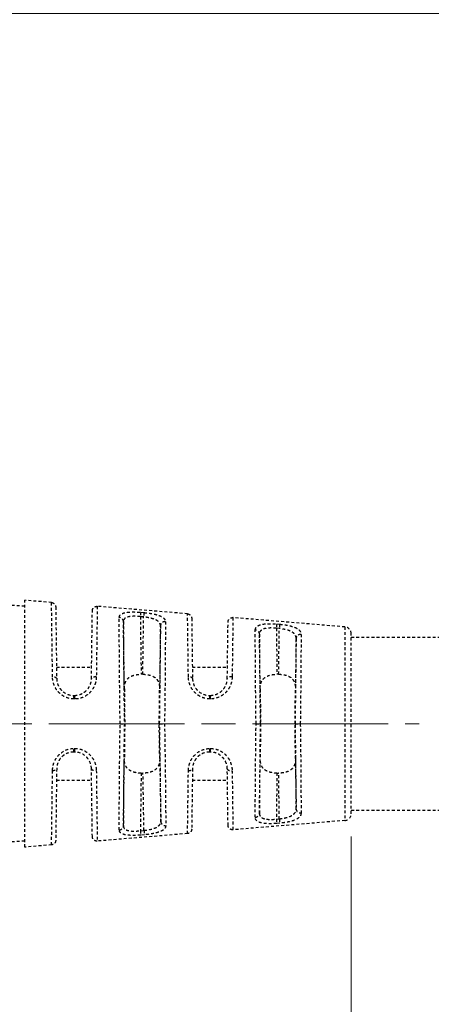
# Model space of a CAD drawing. Header units: inches. Extents: x 0 to 5655, y -2263 to 1330.
# Tile 180 of 239: x 3873 to 3891, y 253 to 296. Entities that reach past the tile are written whole.
import ezdxf

# ---------------------------------------------------------------- set-up
doc = ezdxf.new("R2010")
doc.units = ezdxf.units.IN
doc.header["$MEASUREMENT"] = 0
for name, pattern in [('AM_ISO08W050x2', [9, 6, -0.75, 1.5, -0.75]), ('CENTER', [2, 1.25, -0.25, 0.25, -0.25]), ('HIDDEN', [0.375, 0.25, -0.125])]:
    doc.linetypes.add(name, pattern=pattern)
doc.layers.add('AM_7', color=4, linetype='CENTER', lineweight=15)
doc.layers.add('中繼線', color=7, linetype='Continuous')
doc.styles.add('尺寸標註', font='romans.shx', dxfattribs={"bigfont": 'CHINESET.SHX'})
doc.dimstyles.new('複本 CNS2-1$0', dxfattribs={"dimtxt": 2.5, "dimasz": 2, "dimexe": 1, "dimexo": 1, "dimgap": 1, "dimtad": 1, "dimtoh": 1, "dimdsep": 46, "dimtxsty": '尺寸標註', "dimcen": 0, "dimclrd": 2, "dimclre": 2, "dimclrt": 3, "dimadec": 0, "dimazin": 2, "dimtp": 0.1, "dimtm": 0.1, "dimtfac": 0.71, "dimtmove": 0, "dimatfit": 0, "dimfxl": 0, "dimlwd": 13, "dimlwe": 13, "dimarcsym": 0})

# ---------------------------------------------------------------- blocks, each defined once
blk = doc.blocks.new('*D603')
at = {"color": 2, "lineweight": 13}
for p, q in [((3893.488, 298.767), (3893.488, 302.805)), ((3893.488, 302.805), (3924.011, 302.805)), ((3860.98, 296.767), (3894.488, 296.767)), ((3893.488, 265.406), (3893.488, 296.767)), ((3891.367, 265.406), (3894.488, 265.406)), ((3893.488, 263.406), (3893.488, 261.406))]:
    blk.add_line(p, q, dxfattribs=at)
at = {"color": 2}
for points in [[(3893.154, 298.767), (3893.821, 298.767), (3893.488, 296.767)], [(3893.154, 263.406), (3893.821, 263.406), (3893.488, 265.406)]]:
    blk.add_solid(points, dxfattribs=at)
at = {"layer": 'Defpoints', "color": 0}
for p in [(3859.98, 296.767), (3893.488, 296.767), (3890.367, 265.406)]:
    blk.add_point(p, dxfattribs=at)
at = {"color": 3, "insert": (3909.25, 307.793), "char_height": 2.5, "attachment_point": 5, "style": '尺寸標註'}
blk.add_mtext('WW\\P(空間保持至少100以上)', dxfattribs=at)
blk = doc.blocks.new('*D604')
at = {"color": 2, "lineweight": 13}
for p, q in [((3887.367, 260.432), (3887.367, 209.501)), ((3856.006, 230.045), (3856.006, 209.501)), ((3858.006, 210.501), (3885.367, 210.501))]:
    blk.add_line(p, q, dxfattribs=at)
at = {"color": 2}
for points in [[(3858.006, 210.835), (3858.006, 210.168), (3856.006, 210.501)], [(3885.367, 210.835), (3885.367, 210.168), (3887.367, 210.501)]]:
    blk.add_solid(points, dxfattribs=at)
at = {"layer": 'Defpoints', "color": 0}
for p in [(3887.367, 261.432), (3856.006, 231.045), (3887.367, 210.501)]:
    blk.add_point(p, dxfattribs=at)
at = {"color": 3, "insert": (3871.552, 215.489), "char_height": 2.5, "attachment_point": 5, "style": '尺寸標註'}
blk.add_mtext('WR\\P(空間保持至少100以上)', dxfattribs=at)
blk = doc.blocks.new('90接頭方向組合')
at = {"layer": '中繼線', "color": 1, "linetype": 'HIDDEN', "ltscale": 0.5}
for p, q in [((61.362, 49.605), (60.662, 49.654)), ((61.362, 38.972), (61.362, 49.872)), ((62.549, 49.774), (61.362, 49.872)), ((62.732, 49.577), (62.776, 46.412)), ((68.556, 49.274), (64.568, 49.605)), ((64.31, 46.412), (64.352, 49.409)), ((66.615, 49.136), (66.471, 49.148)), ((66.471, 49.148), (66.506, 46.605)), ((66.488, 49.34), (66.631, 49.328)), ((66.58, 46.605), (66.615, 49.136)), ((65.765, 45.959), (65.724, 48.933)), ((67.359, 48.747), (67.321, 45.959)), ((68.739, 49.077), (68.776, 46.412)), ((70.31, 46.412), (70.345, 48.91)), ((75.508, 48.695), (70.561, 49.107)), ((72.495, 48.825), (72.624, 48.814)), ((75.508, 48.695), (75.508, 40.149)), ((71.765, 45.959), (71.732, 48.379)), ((72.608, 48.623), (72.478, 48.634)), ((72.478, 48.634), (72.506, 46.605)), ((72.58, 46.605), (72.608, 48.623)), ((75.783, 40.448), (75.783, 48.396)), ((73.352, 48.19), (73.321, 45.959)), ((75.783, 48.241), (87.783, 48.241)), ((62.769, 46.922), (64.317, 46.922)), ((66.58, 46.605), (66.506, 46.605)), ((68.769, 46.922), (70.317, 46.922)), ((72.58, 46.605), (72.506, 46.605)), ((63.526, 45.672), (63.56, 45.672)), ((69.526, 45.672), (69.56, 45.672)), ((63.577, 45.514), (63.543, 45.514)), ((69.577, 45.518), (69.543, 45.518)), ((65.578, 44.422), (65.761, 44.422)), ((65.761, 44.422), (65.782, 44.422)), ((67.304, 44.422), (67.323, 44.422)), ((71.582, 44.422), (71.766, 44.422)), ((71.766, 44.422), (71.782, 44.422)), ((73.304, 44.422), (73.319, 44.422)), ((73.319, 44.422), (73.536, 44.422)), ((63.56, 43.172), (63.526, 43.172)), ((63.543, 43.331), (63.577, 43.331)), ((69.56, 43.172), (69.526, 43.172)), ((69.543, 43.326), (69.577, 43.326)), ((65.724, 39.912), (65.765, 42.886)), ((67.326, 42.885), (67.374, 40.098)), ((71.732, 40.465), (71.765, 42.886)), ((73.321, 42.886), (73.352, 40.654)), ((62.776, 42.433), (62.732, 39.267)), ((64.352, 39.436), (64.31, 42.433)), ((66.506, 42.24), (66.471, 39.697)), ((66.506, 42.24), (66.587, 42.24)), ((66.631, 39.71), (66.587, 42.24)), ((68.776, 42.433), (68.739, 39.767)), ((70.345, 39.934), (70.31, 42.433)), ((72.506, 42.24), (72.478, 40.21)), ((72.506, 42.24), (72.58, 42.24)), ((72.608, 40.221), (72.58, 42.24)), ((62.769, 41.922), (64.317, 41.922)), ((68.769, 41.922), (70.317, 41.922)), ((75.783, 40.604), (87.783, 40.604)), ((75.508, 40.149), (70.561, 39.738)), ((72.478, 40.21), (72.608, 40.221)), ((72.624, 40.03), (72.495, 40.019)), ((68.556, 39.571), (64.568, 39.239)), ((66.471, 39.697), (66.631, 39.71)), ((61.362, 39.24), (60.662, 39.191)), ((66.648, 39.518), (66.488, 39.504)), ((62.549, 39.071), (61.362, 38.972))]:
    blk.add_line(p, q, dxfattribs=at)
for centre, start, end in [((75.483, 48.396), 0, 85.2432), ((75.483, 40.448), 274.7568, 0)]:
    blk.add_arc(centre, 0.3, start, end, dxfattribs=at)
for centre, major_axis, ratio, start_param, end_param in [((66.471, 49.145), (0.017, 0.199), 0.001186, 0.204703, 1.556884), ((66.615, 49.133), (0.017, 0.199), 0.001186, 0.205256, 1.556884), ((65.524, 48.93), (0.2, -0.001), 0.919463, 0.022195, 1.4937), ((67.559, 48.744), (-0.2, -0.001), 0.912909, 4.624296, 6.261806), ((72.478, 48.631), (0.017, 0.199), 0.001193, 0.230462, 1.556885), ((72.608, 48.62), (0.017, 0.199), 0.001193, 0.231085, 1.556885), ((71.532, 48.377), (0.2, -0.001), 0.898166, 0.019848, 1.491245), ((73.552, 48.187), (-0.2, -0.001), 0.888972, 4.626721, 6.264131), ((62.576, 46.409), (0.2, 0.003), 0.38488, 0, 1.482393), ((64.51, 46.409), (-0.2, 0.003), 0.399297, 4.634936, 6.283185), ((68.576, 46.409), (0.2, 0.003), 0.426361, 0, 1.481814), ((70.51, 46.409), (-0.2, 0.003), 0.443566, 4.635554, 6.283185), ((63.526, 45.472), (0, 0.2), 0.084752, 4.920302, 6.283185), ((63.56, 45.472), (0, 0.2), 0.084754, 4.920419, 6.283185), ((65.804, 44.423), (0.035, -2.5), 0.008726, 4.050394, 4.712403), ((67.282, 44.423), (0.035, 2.5), 0.008726, 4.712374, 5.374384), ((69.526, 45.472), (0, 0.2), 0.08519, 4.943408, 6.283185), ((69.56, 45.472), (0, 0.2), 0.085193, 4.943553, 6.283185), ((71.804, 44.423), (0.035, -2.5), 0.008726, 4.050394, 4.712403), ((73.282, 44.423), (0.035, 2.5), 0.008726, 4.712374, 5.374384), ((65.804, 44.422), (-0.035, -2.5), 0.008726, 4.712374, 5.374384), ((67.282, 44.422), (0.044, -2.5), 0.008724, 0.908629, 1.570644), ((71.804, 44.422), (-0.035, -2.5), 0.008726, 4.712374, 5.374384), ((73.282, 44.422), (-0.035, 2.5), 0.008726, 4.050394, 4.712403), ((63.526, 43.372), (0, -0.2), 0.084752, 0, 1.362884), ((63.56, 43.372), (0, -0.2), 0.084754, 0, 1.362766), ((69.526, 43.372), (0, -0.2), 0.08519, 0, 1.339777), ((69.56, 43.372), (0, -0.2), 0.085193, 0, 1.339632), ((62.576, 42.435), (0.2, -0.003), 0.38488, 4.800792, 6.283185), ((64.51, 42.435), (-0.2, -0.003), 0.399297, 0, 1.648249), ((68.576, 42.435), (0.2, -0.003), 0.426361, 4.801371, 6.283185), ((70.51, 42.435), (-0.2, -0.003), 0.443566, 0, 1.647631), ((71.532, 40.468), (0.2, 0.001), 0.898166, 4.79194, 6.263337), ((73.552, 40.657), (-0.2, 0.001), 0.888972, 0.019054, 1.656464), ((67.574, 40.102), (-0.2, 0), 0.912914, 0.021379, 1.655702), ((72.478, 40.213), (0.017, -0.199), 0.001193, 4.726301, 6.052723), ((72.608, 40.224), (0.017, -0.199), 0.001193, 4.726301, 6.0521), ((65.524, 39.915), (0.2, 0.001), 0.919463, 4.789486, 6.260991), ((66.471, 39.699), (0.017, -0.199), 0.001186, 4.726301, 6.078482), ((66.631, 39.713), (0.017, -0.199), 0.001186, 4.726301, 6.077866)]:
    blk.add_ellipse(centre, major_axis=major_axis, ratio=ratio, start_param=start_param, end_param=end_param, dxfattribs=at)
for points, knots in [([(62.593, 46.486), (62.574, 47.91), (62.561, 48.921), (62.554, 49.4), (62.553, 49.475), (62.552, 49.537), (62.551, 49.589), (62.549, 49.716), (62.549, 49.774), (62.549, 49.774)], [0, 0, 0, 0, 0.3247111, 0.3247111, 0.3247111, 0.375, 0.375, 0.375, 0.4996644, 0.4996644, 0.4996644, 0.4996644]), ([(62.549, 49.774), (62.57, 49.772), (62.591, 49.766), (62.631, 49.749), (62.65, 49.737), (62.682, 49.708), (62.696, 49.691), (62.717, 49.653), (62.725, 49.632), (62.731, 49.6), (62.732, 49.588), (62.732, 49.577)], [0, 0, 0, 0, 0.00642235, 0.00642235, 0.01292625, 0.01292625, 0.01942722, 0.01942722, 0.0259283, 0.0259283, 0.02935713, 0.02935713, 0.02935713, 0.02935713]), ([(64.352, 49.409), (64.352, 49.422), (64.353, 49.434), (64.361, 49.473), (64.372, 49.498), (64.402, 49.542), (64.422, 49.561), (64.467, 49.589), (64.493, 49.599), (64.535, 49.606), (64.552, 49.607), (64.568, 49.605)], [0, 0, 0, 0, 0.00380155, 0.00380155, 0.01176747, 0.01176747, 0.0197334, 0.0197334, 0.02769932, 0.02769932, 0.032618, 0.032618, 0.032618, 0.032618]), ([(64.568, 49.605), (64.568, 49.605), (64.568, 49.605), (64.568, 49.605), (64.568, 49.605), (64.567, 49.55), (64.566, 49.428), (64.566, 49.416), (64.565, 49.403), (64.565, 49.389), (64.563, 49.267), (64.561, 49.092), (64.558, 48.86), (64.557, 48.827), (64.557, 48.792), (64.556, 48.757), (64.553, 48.515), (64.549, 48.219), (64.545, 47.872), (64.544, 47.836), (64.544, 47.799), (64.543, 47.762), (64.538, 47.389), (64.533, 46.961), (64.526, 46.488)], [0.4997864, 0.4997864, 0.4997864, 0.4997864, 0.5, 0.5, 0.5, 0.625, 0.625, 0.625, 0.6377642, 0.6377642, 0.6377642, 0.75, 0.75, 0.75, 0.766011, 0.766011, 0.766011, 0.875, 0.875, 0.875, 0.8863224, 0.8863224, 0.8863224, 1, 1, 1, 1]), ([(65.541, 49.113), (65.541, 49.14), (65.546, 49.164), (65.563, 49.196), (65.569, 49.207), (65.586, 49.226), (65.594, 49.235), (65.628, 49.263), (65.656, 49.279), (65.721, 49.306), (65.758, 49.317), (65.89, 49.344), (65.992, 49.353), (66.232, 49.357), (66.357, 49.351), (66.488, 49.34)], [0, 0, 0, 0, 0.125, 0.125, 0.1875, 0.1875, 0.25, 0.25, 0.375, 0.375, 0.5, 0.5, 0.75, 0.75, 1, 1, 1, 1]), ([(66.471, 49.148), (66.367, 49.159), (66.267, 49.165), (66.18, 49.164), (66.174, 49.164), (66.169, 49.164), (66.164, 49.164), (66.095, 49.163), (66.033, 49.157), (65.98, 49.148), (65.964, 49.145), (65.95, 49.142), (65.935, 49.139), (65.916, 49.134), (65.898, 49.129), (65.882, 49.123), (65.867, 49.118), (65.853, 49.112), (65.84, 49.105), (65.827, 49.099), (65.815, 49.091), (65.804, 49.084), (65.798, 49.08), (65.793, 49.076), (65.788, 49.072), (65.786, 49.07), (65.783, 49.068), (65.781, 49.065), (65.78, 49.064), (65.778, 49.063), (65.777, 49.062), (65.742, 49.028), (65.724, 48.985), (65.724, 48.933)], [0, 0, 0, 0, 0.235782, 0.235782, 0.235782, 0.25, 0.25, 0.25, 0.4375, 0.4375, 0.4375, 0.494125, 0.494125, 0.494125, 0.5625, 0.5625, 0.5625, 0.625, 0.625, 0.625, 0.6875, 0.6875, 0.6875, 0.71875, 0.71875, 0.71875, 0.734375, 0.734375, 0.734375, 0.744055, 0.744055, 0.744055, 1, 1, 1, 1]), ([(67.359, 48.747), (67.359, 48.803), (67.339, 48.853), (67.304, 48.896), (67.286, 48.917), (67.265, 48.937), (67.24, 48.955), (67.228, 48.964), (67.215, 48.973), (67.201, 48.981), (67.187, 48.99), (67.174, 48.997), (67.157, 49.005), (67.096, 49.035), (67.022, 49.06), (66.939, 49.081), (66.915, 49.087), (66.889, 49.093), (66.863, 49.098), (66.785, 49.114), (66.701, 49.127), (66.615, 49.136)], [0, 0, 0, 0, 0.25, 0.25, 0.25, 0.375, 0.375, 0.375, 0.4375, 0.4375, 0.4375, 0.5, 0.5, 0.5, 0.728256, 0.728256, 0.728256, 0.796192, 0.796192, 0.796192, 1, 1, 1, 1]), ([(66.631, 49.328), (66.698, 49.322), (66.763, 49.315), (66.889, 49.298), (66.952, 49.288), (67.07, 49.266), (67.125, 49.254), (67.202, 49.233), (67.227, 49.225), (67.274, 49.21), (67.298, 49.201), (67.361, 49.176), (67.398, 49.158), (67.446, 49.129), (67.461, 49.119), (67.488, 49.097), (67.501, 49.086), (67.554, 49.03), (67.576, 48.981), (67.576, 48.926)], [0, 0, 0, 0, 0.125, 0.125, 0.25, 0.25, 0.375, 0.375, 0.4375, 0.4375, 0.5, 0.5, 0.625, 0.625, 0.6875, 0.6875, 0.75, 0.75, 1, 1, 1, 1]), ([(68.593, 46.494), (68.575, 47.789), (68.564, 48.669), (68.559, 49.041), (68.559, 49.068), (68.558, 49.093), (68.558, 49.115), (68.556, 49.224), (68.556, 49.274), (68.556, 49.274)], [0, 0, 0, 0, 0.3494158, 0.3494158, 0.3494158, 0.375, 0.375, 0.375, 0.4999847, 0.4999847, 0.4999847, 0.4999847]), ([(68.556, 49.274), (68.577, 49.272), (68.598, 49.267), (68.638, 49.25), (68.657, 49.238), (68.689, 49.209), (68.703, 49.191), (68.724, 49.153), (68.732, 49.133), (68.738, 49.1), (68.739, 49.089), (68.739, 49.077)], [0, 0, 0, 0, 0.00642235, 0.00642235, 0.01292625, 0.01292625, 0.01942722, 0.01942722, 0.0259283, 0.0259283, 0.02935717, 0.02935717, 0.02935717, 0.02935717]), ([(65.578, 44.422), (65.571, 44.961), (65.564, 45.477), (65.557, 46.187), (65.554, 46.413), (65.551, 46.734), (65.55, 46.838), (65.549, 46.989), (65.548, 47.064), (65.548, 47.149), (65.547, 47.185), (65.547, 47.208), (65.547, 47.219), (65.544, 47.652), (65.542, 48.027), (65.539, 48.662), (65.54, 48.921), (65.541, 49.113)], [0, 0, 0, 0, 0.25, 0.25, 0.375, 0.375, 0.4375, 0.4375, 0.46875, 0.484375, 0.492188, 0.492188, 0.5, 0.5, 0.75, 0.75, 1, 1, 1, 1]), ([(65.724, 48.933), (65.723, 48.751), (65.723, 48.499), (65.724, 48.182), (65.725, 47.878), (65.727, 47.514), (65.731, 47.11), (65.734, 46.706), (65.738, 46.262), (65.744, 45.808), (65.749, 45.346), (65.755, 44.874), (65.761, 44.422)], [6.128697, 6.128697, 6.128697, 6.128697, 6.428636, 6.428636, 6.428636, 6.716335, 6.716335, 6.716335, 7.00417, 7.00417, 7.00417, 7.29715, 7.29715, 7.29715, 7.29715]), ([(67.323, 44.422), (67.329, 44.853), (67.335, 45.302), (67.34, 45.742), (67.345, 46.175), (67.349, 46.599), (67.353, 46.985), (67.356, 47.372), (67.358, 47.722), (67.359, 48.015), (67.36, 48.321), (67.36, 48.567), (67.359, 48.747)], [2.129933, 2.129933, 2.129933, 2.129933, 2.418044, 2.418044, 2.418044, 2.701467, 2.701467, 2.701467, 2.984758, 2.984758, 2.984758, 3.279722, 3.279722, 3.279722, 3.279722]), ([(67.576, 48.926), (67.577, 48.736), (67.577, 48.483), (67.575, 48.023), (67.574, 47.856), (67.573, 47.587), (67.572, 47.495), (67.571, 47.352), (67.571, 47.279), (67.57, 47.193), (67.57, 47.156), (67.57, 47.131), (67.569, 47.117), (67.566, 46.743), (67.563, 46.331), (67.553, 45.428), (67.547, 44.936), (67.54, 44.423)], [0, 0, 0, 0, 0.25, 0.25, 0.375, 0.375, 0.4375, 0.4375, 0.46875, 0.484375, 0.492188, 0.492188, 0.5, 0.5, 0.75, 0.75, 1, 1, 1, 1]), ([(70.345, 48.91), (70.345, 48.923), (70.346, 48.936), (70.354, 48.974), (70.365, 48.999), (70.395, 49.043), (70.415, 49.062), (70.46, 49.091), (70.486, 49.1), (70.528, 49.107), (70.545, 49.108), (70.561, 49.107)], [0, 0, 0, 0, 0.00380158, 0.00380158, 0.01176751, 0.01176751, 0.01973343, 0.01973343, 0.02769935, 0.02769935, 0.03261803, 0.03261803, 0.03261803, 0.03261803]), ([(70.561, 49.107), (70.561, 49.107), (70.561, 49.107), (70.561, 49.107), (70.561, 49.107), (70.561, 49.059), (70.559, 48.957), (70.559, 48.947), (70.559, 48.937), (70.559, 48.927), (70.557, 48.825), (70.555, 48.676), (70.553, 48.48), (70.552, 48.454), (70.552, 48.428), (70.552, 48.401), (70.549, 48.198), (70.546, 47.948), (70.542, 47.654), (70.541, 47.626), (70.541, 47.598), (70.541, 47.57), (70.537, 47.257), (70.532, 46.896), (70.526, 46.497)], [0.4999924, 0.4999924, 0.4999924, 0.4999924, 0.5, 0.5, 0.5, 0.625, 0.625, 0.625, 0.6366327, 0.6366327, 0.6366327, 0.75, 0.75, 0.75, 0.7646055, 0.7646055, 0.7646055, 0.875, 0.875, 0.875, 0.8853656, 0.8853656, 0.8853656, 1, 1, 1, 1]), ([(71.548, 48.556), (71.548, 48.585), (71.554, 48.613), (71.57, 48.65), (71.576, 48.662), (71.592, 48.685), (71.6, 48.695), (71.633, 48.727), (71.66, 48.745), (71.709, 48.769), (71.726, 48.776), (71.764, 48.789), (71.783, 48.795), (71.893, 48.823), (71.995, 48.834), (72.237, 48.841), (72.363, 48.837), (72.495, 48.825)], [0, 0, 0, 0, 0.125, 0.125, 0.1875, 0.1875, 0.25, 0.25, 0.375, 0.375, 0.4375, 0.4375, 0.5, 0.5, 0.75, 0.75, 1, 1, 1, 1]), ([(72.624, 48.814), (72.692, 48.808), (72.757, 48.801), (72.885, 48.783), (72.949, 48.772), (73.067, 48.748), (73.122, 48.734), (73.199, 48.711), (73.224, 48.703), (73.271, 48.685), (73.295, 48.676), (73.358, 48.648), (73.394, 48.628), (73.442, 48.595), (73.456, 48.583), (73.483, 48.559), (73.496, 48.546), (73.547, 48.483), (73.568, 48.427), (73.568, 48.364)], [0, 0, 0, 0, 0.125, 0.125, 0.25, 0.25, 0.375, 0.375, 0.4375, 0.4375, 0.5, 0.5, 0.625, 0.625, 0.6875, 0.6875, 0.75, 0.75, 1, 1, 1, 1]), ([(71.582, 44.422), (71.563, 45.844), (71.552, 47.13), (71.549, 47.931), (71.548, 48.184), (71.548, 48.392), (71.548, 48.556)], [0, 0, 0, 0, 0.760219, 0.760219, 0.760219, 1, 1, 1, 1]), ([(71.732, 48.379), (71.731, 48.204), (71.731, 47.972), (71.733, 47.688), (71.734, 47.415), (71.736, 47.094), (71.739, 46.742), (71.742, 46.389), (71.746, 46.005), (71.75, 45.614), (71.755, 45.216), (71.76, 44.811), (71.766, 44.422)], [6.179833, 6.179833, 6.179833, 6.179833, 6.466177, 6.466177, 6.466177, 6.741793, 6.741793, 6.741793, 7.017531, 7.017531, 7.017531, 7.297215, 7.297215, 7.297215, 7.297215]), ([(72.478, 48.634), (72.373, 48.646), (72.273, 48.651), (72.185, 48.648), (72.179, 48.648), (72.174, 48.648), (72.168, 48.648), (72.099, 48.645), (72.037, 48.638), (71.984, 48.627), (71.968, 48.624), (71.954, 48.62), (71.939, 48.616), (71.921, 48.61), (71.902, 48.604), (71.886, 48.597), (71.871, 48.59), (71.857, 48.583), (71.844, 48.576), (71.831, 48.568), (71.82, 48.56), (71.809, 48.551), (71.804, 48.546), (71.798, 48.542), (71.793, 48.537), (71.79, 48.533), (71.786, 48.529), (71.783, 48.526), (71.749, 48.486), (71.732, 48.439), (71.732, 48.379)], [0, 0, 0, 0, 0.235395, 0.235395, 0.235395, 0.25, 0.25, 0.25, 0.4375, 0.4375, 0.4375, 0.492495, 0.492495, 0.492495, 0.5625, 0.5625, 0.5625, 0.625, 0.625, 0.625, 0.6875, 0.6875, 0.6875, 0.71875, 0.71875, 0.71875, 0.74263, 0.74263, 0.74263, 1, 1, 1, 1]), ([(73.352, 48.19), (73.352, 48.253), (73.333, 48.309), (73.299, 48.357), (73.282, 48.382), (73.261, 48.404), (73.236, 48.424), (73.224, 48.435), (73.211, 48.444), (73.198, 48.454), (73.184, 48.463), (73.171, 48.471), (73.154, 48.48), (73.152, 48.481), (73.15, 48.483), (73.147, 48.484), (73.083, 48.519), (73.003, 48.547), (72.913, 48.571), (72.819, 48.594), (72.715, 48.612), (72.608, 48.623)], [0, 0, 0, 0, 0.25, 0.25, 0.25, 0.375, 0.375, 0.375, 0.4375, 0.4375, 0.4375, 0.5, 0.5, 0.5, 0.508472, 0.508472, 0.508472, 0.75, 0.75, 0.75, 1, 1, 1, 1]), ([(73.568, 48.364), (73.569, 48.196), (73.568, 47.983), (73.567, 47.726), (73.567, 47.705), (73.567, 47.684), (73.567, 47.663), (73.566, 47.42), (73.564, 47.139), (73.562, 46.827), (73.561, 46.791), (73.561, 46.754), (73.561, 46.717), (73.558, 46.406), (73.555, 46.065), (73.551, 45.703), (73.551, 45.668), (73.55, 45.633), (73.55, 45.598), (73.546, 45.223), (73.541, 44.827), (73.536, 44.422)], [0, 0, 0, 0, 0.25, 0.25, 0.25, 0.269969, 0.269969, 0.269969, 0.5, 0.5, 0.5, 0.526492, 0.526492, 0.526492, 0.75, 0.75, 0.75, 0.771372, 0.771372, 0.771372, 1, 1, 1, 1]), ([(73.319, 44.422), (73.324, 44.79), (73.329, 45.173), (73.334, 45.548), (73.338, 45.919), (73.342, 46.282), (73.344, 46.617), (73.347, 46.952), (73.349, 47.258), (73.351, 47.52), (73.352, 47.792), (73.352, 48.017), (73.352, 48.19)], [2.129864, 2.129864, 2.129864, 2.129864, 2.403635, 2.403635, 2.403635, 2.673954, 2.673954, 2.673954, 2.94416, 2.94416, 2.94416, 3.224459, 3.224459, 3.224459, 3.224459]), ([(65.765, 45.959), (65.764, 46.077), (65.779, 46.186), (65.851, 46.336), (65.887, 46.388), (65.985, 46.475), (66.045, 46.511), (66.165, 46.558), (66.229, 46.576), (66.366, 46.599), (66.439, 46.605), (66.506, 46.605)], [0.163151, 0.163151, 0.163151, 0.163151, 0.2094664, 0.2094664, 0.2339826, 0.2339826, 0.2584987, 0.2584987, 0.2786952, 0.2786952, 0.2988917, 0.2988917, 0.2988917, 0.2988917]), ([(66.58, 46.605), (66.647, 46.605), (66.72, 46.599), (66.857, 46.576), (66.921, 46.558), (67.041, 46.511), (67.102, 46.475), (67.199, 46.388), (67.235, 46.336), (67.307, 46.186), (67.322, 46.077), (67.321, 45.959)], [0.2987944, 0.2987944, 0.2987944, 0.2987944, 0.3189909, 0.3189909, 0.3391874, 0.3391874, 0.3637035, 0.3637035, 0.3882197, 0.3882197, 0.4345351, 0.4345351, 0.4345351, 0.4345351]), ([(71.765, 45.959), (71.764, 46.077), (71.779, 46.186), (71.851, 46.336), (71.887, 46.388), (71.985, 46.475), (72.045, 46.511), (72.165, 46.558), (72.229, 46.576), (72.366, 46.599), (72.439, 46.605), (72.506, 46.605)], [0.163151, 0.163151, 0.163151, 0.163151, 0.2094664, 0.2094664, 0.2339826, 0.2339826, 0.2584987, 0.2584987, 0.2786952, 0.2786952, 0.2988917, 0.2988917, 0.2988917, 0.2988917]), ([(72.58, 46.605), (72.647, 46.605), (72.72, 46.599), (72.857, 46.576), (72.921, 46.558), (73.041, 46.511), (73.102, 46.475), (73.199, 46.388), (73.235, 46.336), (73.307, 46.186), (73.322, 46.077), (73.321, 45.959)], [0.2987944, 0.2987944, 0.2987944, 0.2987944, 0.3189909, 0.3189909, 0.3391874, 0.3391874, 0.3637035, 0.3637035, 0.3882197, 0.3882197, 0.4345351, 0.4345351, 0.4345351, 0.4345351]), ([(63.543, 45.514), (63.413, 45.513), (63.286, 45.541), (63.11, 45.619), (63.054, 45.651), (62.951, 45.725), (62.902, 45.768), (62.816, 45.861), (62.778, 45.911), (62.729, 45.99), (62.713, 46.017), (62.685, 46.073), (62.672, 46.103), (62.617, 46.245), (62.594, 46.364), (62.593, 46.486)], [0, 0, 0, 0, 0.25, 0.25, 0.375, 0.375, 0.5, 0.5, 0.625, 0.625, 0.6875, 0.6875, 0.75, 0.75, 1, 1, 1, 1]), ([(62.776, 46.412), (62.777, 46.365), (62.782, 46.318), (62.796, 46.251), (62.801, 46.229), (62.814, 46.185), (62.821, 46.165), (62.848, 46.099), (62.87, 46.056), (62.909, 45.995), (62.923, 45.975), (62.954, 45.937), (62.971, 45.917), (63.05, 45.835), (63.129, 45.778), (63.312, 45.696), (63.417, 45.672), (63.526, 45.672)], [0, 0, 0, 0, 0.125, 0.125, 0.1875, 0.1875, 0.25, 0.25, 0.375, 0.375, 0.4375, 0.4375, 0.5, 0.5, 0.75, 0.75, 1, 1, 1, 1]), ([(63.56, 45.672), (63.612, 45.672), (63.663, 45.678), (63.713, 45.688), (63.738, 45.693), (63.763, 45.7), (63.787, 45.707), (63.809, 45.714), (63.831, 45.723), (63.852, 45.732), (63.901, 45.752), (63.946, 45.777), (63.989, 45.807), (64.028, 45.834), (64.063, 45.864), (64.095, 45.897), (64.131, 45.933), (64.162, 45.973), (64.19, 46.015), (64.203, 46.035), (64.215, 46.056), (64.226, 46.077), (64.231, 46.087), (64.236, 46.098), (64.241, 46.109), (64.246, 46.118), (64.25, 46.128), (64.254, 46.137), (64.286, 46.215), (64.304, 46.293), (64.309, 46.382), (64.309, 46.392), (64.31, 46.402), (64.31, 46.412)], [0, 0, 0, 0, 0.125, 0.125, 0.125, 0.1875, 0.1875, 0.1875, 0.245159, 0.245159, 0.245159, 0.375, 0.375, 0.375, 0.493979, 0.493979, 0.493979, 0.625, 0.625, 0.625, 0.6875, 0.6875, 0.6875, 0.71875, 0.71875, 0.71875, 0.744948, 0.744948, 0.744948, 0.974333, 0.974333, 0.974333, 1, 1, 1, 1]), ([(64.526, 46.488), (64.526, 46.427), (64.519, 46.366), (64.497, 46.248), (64.48, 46.191), (64.435, 46.073), (64.407, 46.018), (64.341, 45.912), (64.305, 45.864), (64.217, 45.77), (64.17, 45.727), (64.067, 45.653), (64.013, 45.622), (63.834, 45.541), (63.708, 45.514), (63.577, 45.514)], [0, 0, 0, 0, 0.125, 0.125, 0.25, 0.25, 0.375, 0.375, 0.5, 0.5, 0.625, 0.625, 0.75, 0.75, 1, 1, 1, 1]), ([(69.543, 45.518), (69.477, 45.518), (69.413, 45.525), (69.287, 45.552), (69.225, 45.572), (69.107, 45.626), (69.051, 45.658), (68.948, 45.733), (68.898, 45.777), (68.813, 45.871), (68.775, 45.92), (68.726, 46), (68.711, 46.027), (68.684, 46.084), (68.671, 46.114), (68.617, 46.255), (68.594, 46.373), (68.593, 46.494)], [0, 0, 0, 0, 0.125, 0.125, 0.25, 0.25, 0.375, 0.375, 0.5, 0.5, 0.625, 0.625, 0.6875, 0.6875, 0.75, 0.75, 1, 1, 1, 1]), ([(68.776, 46.412), (68.777, 46.365), (68.782, 46.32), (68.795, 46.253), (68.8, 46.231), (68.813, 46.189), (68.82, 46.169), (68.846, 46.103), (68.868, 46.06), (68.907, 45.999), (68.921, 45.979), (68.951, 45.941), (68.968, 45.921), (69.047, 45.838), (69.127, 45.779), (69.311, 45.697), (69.416, 45.672), (69.526, 45.672)], [0, 0, 0, 0, 0.125, 0.125, 0.1875, 0.1875, 0.25, 0.25, 0.375, 0.375, 0.4375, 0.4375, 0.5, 0.5, 0.75, 0.75, 1, 1, 1, 1]), ([(69.56, 45.672), (69.613, 45.672), (69.665, 45.678), (69.715, 45.689), (69.741, 45.694), (69.765, 45.701), (69.79, 45.708), (69.812, 45.715), (69.833, 45.723), (69.855, 45.732), (69.903, 45.753), (69.95, 45.779), (69.993, 45.81), (70.031, 45.837), (70.066, 45.867), (70.098, 45.9), (70.133, 45.936), (70.165, 45.976), (70.192, 46.019), (70.205, 46.039), (70.217, 46.06), (70.228, 46.081), (70.233, 46.092), (70.238, 46.102), (70.243, 46.113), (70.247, 46.122), (70.251, 46.131), (70.255, 46.14), (70.288, 46.22), (70.305, 46.299), (70.309, 46.389), (70.31, 46.397), (70.31, 46.404), (70.31, 46.412)], [0, 0, 0, 0, 0.125, 0.125, 0.125, 0.1875, 0.1875, 0.1875, 0.243967, 0.243967, 0.243967, 0.375, 0.375, 0.375, 0.492562, 0.492562, 0.492562, 0.625, 0.625, 0.625, 0.6875, 0.6875, 0.6875, 0.71875, 0.71875, 0.71875, 0.743814, 0.743814, 0.743814, 0.98012, 0.98012, 0.98012, 1, 1, 1, 1]), ([(70.526, 46.497), (70.526, 46.436), (70.52, 46.376), (70.503, 46.288), (70.496, 46.259), (70.479, 46.201), (70.47, 46.173), (70.437, 46.085), (70.409, 46.029), (70.361, 45.949), (70.343, 45.924), (70.306, 45.874), (70.287, 45.851), (70.221, 45.779), (70.174, 45.736), (70.071, 45.661), (70.017, 45.629), (69.836, 45.546), (69.709, 45.518), (69.577, 45.518)], [0, 0, 0, 0, 0.125, 0.125, 0.1875, 0.1875, 0.25, 0.25, 0.375, 0.375, 0.4375, 0.4375, 0.5, 0.5, 0.625, 0.625, 0.75, 0.75, 1, 1, 1, 1]), ([(65.541, 39.731), (65.54, 39.924), (65.539, 40.182), (65.541, 40.658), (65.542, 40.831), (65.544, 41.11), (65.544, 41.206), (65.545, 41.355), (65.546, 41.431), (65.546, 41.521), (65.547, 41.56), (65.547, 41.586), (65.547, 41.6), (65.55, 41.99), (65.554, 42.421), (65.564, 43.367), (65.571, 43.884), (65.578, 44.422)], [0, 0, 0, 0, 0.25, 0.25, 0.375, 0.375, 0.4375, 0.4375, 0.46875, 0.484375, 0.492188, 0.492188, 0.5, 0.5, 0.75, 0.75, 1, 1, 1, 1]), ([(65.761, 44.422), (65.755, 43.971), (65.749, 43.499), (65.744, 43.037), (65.738, 42.582), (65.734, 42.139), (65.731, 41.735), (65.727, 41.331), (65.725, 40.967), (65.724, 40.662), (65.723, 40.345), (65.723, 40.093), (65.724, 39.912)], [5.269221, 5.269221, 5.269221, 5.269221, 5.5622, 5.5622, 5.5622, 5.850036, 5.850036, 5.850036, 6.137734, 6.137734, 6.137734, 6.437673, 6.437673, 6.437673, 6.437673]), ([(67.323, 44.422), (67.324, 44.422), (67.325, 44.422), (67.332, 44.422), (67.337, 44.422), (67.354, 44.422), (67.37, 44.422), (67.408, 44.422), (67.43, 44.422), (67.468, 44.422), (67.483, 44.422), (67.505, 44.423), (67.512, 44.423), (67.531, 44.423), (67.539, 44.423), (67.54, 44.423)], [-0.003142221, -0.003142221, -0.003142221, -0.003142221, -0.002754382, -0.002754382, -0.002338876, -0.002338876, -0.001631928, -0.001631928, -0.00092496, -0.00092496, -0.000509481, -0.000509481, -0.000311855, -0.000311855, -0.000000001, -0.000000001, -0.000000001, -0.000000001]), ([(67.374, 40.098), (67.375, 40.278), (67.374, 40.524), (67.372, 40.83), (67.37, 41.123), (67.366, 41.473), (67.362, 41.859), (67.357, 42.246), (67.351, 42.669), (67.345, 43.102), (67.338, 43.542), (67.331, 43.992), (67.323, 44.422)], [3.09842, 3.09842, 3.09842, 3.09842, 3.393347, 3.393347, 3.393347, 3.676606, 3.676606, 3.676606, 3.959996, 3.959996, 3.959996, 4.248071, 4.248071, 4.248071, 4.248071]), ([(67.54, 44.423), (67.549, 43.901), (67.556, 43.405), (67.566, 42.728), (67.569, 42.513), (67.573, 42.209), (67.574, 42.111), (67.576, 41.968), (67.577, 41.898), (67.577, 41.818), (67.578, 41.784), (67.578, 41.761), (67.578, 41.752), (67.583, 41.333), (67.586, 40.971), (67.591, 40.359), (67.591, 40.108), (67.591, 39.92)], [0.0000003, 0.0000003, 0.0000003, 0.0000003, 0.25, 0.25, 0.375, 0.375, 0.4375, 0.4375, 0.46875, 0.484375, 0.4921875, 0.4921875, 0.5, 0.5, 0.75, 0.75, 1, 1, 1, 1]), ([(71.548, 40.289), (71.546, 40.807), (71.553, 41.814), (71.566, 43.122), (71.571, 43.535), (71.576, 43.974), (71.582, 44.422)], [0, 0, 0, 0, 0.760219, 0.760219, 0.760219, 1, 1, 1, 1]), ([(71.766, 44.422), (71.76, 44.033), (71.755, 43.628), (71.75, 43.231), (71.746, 42.839), (71.742, 42.455), (71.739, 42.103), (71.736, 41.75), (71.734, 41.429), (71.733, 41.156), (71.731, 40.872), (71.731, 40.64), (71.732, 40.465)], [5.269156, 5.269156, 5.269156, 5.269156, 5.54884, 5.54884, 5.54884, 5.824577, 5.824577, 5.824577, 6.100194, 6.100194, 6.100194, 6.386537, 6.386537, 6.386537, 6.386537]), ([(73.352, 40.654), (73.352, 40.827), (73.352, 41.052), (73.351, 41.324), (73.349, 41.587), (73.347, 41.893), (73.344, 42.228), (73.342, 42.563), (73.338, 42.926), (73.334, 43.296), (73.329, 43.672), (73.324, 44.054), (73.319, 44.422)], [3.058727, 3.058727, 3.058727, 3.058727, 3.339025, 3.339025, 3.339025, 3.609231, 3.609231, 3.609231, 3.879551, 3.879551, 3.879551, 4.153321, 4.153321, 4.153321, 4.153321]), ([(73.536, 44.422), (73.541, 44.018), (73.546, 43.621), (73.55, 43.246), (73.55, 43.211), (73.551, 43.176), (73.551, 43.142), (73.555, 42.779), (73.558, 42.438), (73.561, 42.127), (73.561, 42.09), (73.561, 42.054), (73.562, 42.018), (73.564, 41.705), (73.566, 41.425), (73.567, 41.181), (73.567, 41.16), (73.567, 41.139), (73.567, 41.119), (73.568, 40.862), (73.569, 40.648), (73.568, 40.48)], [0, 0, 0, 0, 0.228628, 0.228628, 0.228628, 0.25, 0.25, 0.25, 0.473508, 0.473508, 0.473508, 0.5, 0.5, 0.5, 0.730031, 0.730031, 0.730031, 0.75, 0.75, 0.75, 1, 1, 1, 1]), ([(62.593, 42.359), (62.594, 42.42), (62.6, 42.48), (62.617, 42.569), (62.624, 42.598), (62.641, 42.656), (62.65, 42.684), (62.685, 42.773), (62.713, 42.829), (62.779, 42.935), (62.816, 42.983), (62.948, 43.126), (63.05, 43.199), (63.289, 43.305), (63.413, 43.331), (63.543, 43.331)], [0, 0, 0, 0, 0.125, 0.125, 0.1875, 0.1875, 0.25, 0.25, 0.375, 0.375, 0.5, 0.5, 0.75, 0.75, 1, 1, 1, 1]), ([(63.526, 43.172), (63.417, 43.172), (63.313, 43.148), (63.176, 43.087), (63.133, 43.063), (63.074, 43.021), (63.056, 43.007), (63.02, 42.976), (63.005, 42.962), (62.953, 42.909), (62.923, 42.87), (62.883, 42.809), (62.871, 42.788), (62.849, 42.746), (62.838, 42.722), (62.797, 42.619), (62.777, 42.527), (62.776, 42.433)], [0, 0, 0, 0, 0.25, 0.25, 0.375, 0.375, 0.4375, 0.4375, 0.5, 0.5, 0.625, 0.625, 0.6875, 0.6875, 0.75, 0.75, 1, 1, 1, 1]), ([(64.31, 42.433), (64.308, 42.581), (64.261, 42.722), (64.185, 42.836), (64.173, 42.856), (64.159, 42.874), (64.145, 42.891), (64.138, 42.9), (64.131, 42.909), (64.123, 42.917), (64.116, 42.926), (64.109, 42.933), (64.101, 42.942), (63.966, 43.083), (63.768, 43.172), (63.56, 43.172)], [0, 0, 0, 0, 0.375, 0.375, 0.375, 0.4375, 0.4375, 0.4375, 0.46875, 0.46875, 0.46875, 0.5, 0.5, 0.5, 1, 1, 1, 1]), ([(63.577, 43.331), (63.642, 43.331), (63.707, 43.324), (63.833, 43.297), (63.895, 43.276), (64.013, 43.223), (64.068, 43.191), (64.17, 43.117), (64.219, 43.073), (64.304, 42.981), (64.342, 42.931), (64.407, 42.826), (64.436, 42.768), (64.502, 42.597), (64.525, 42.479), (64.526, 42.356)], [0, 0, 0, 0, 0.125, 0.125, 0.25, 0.25, 0.375, 0.375, 0.5, 0.5, 0.625, 0.625, 0.75, 0.75, 1, 1, 1, 1]), ([(68.593, 42.35), (68.594, 42.411), (68.6, 42.471), (68.616, 42.559), (68.623, 42.588), (68.64, 42.646), (68.649, 42.673), (68.683, 42.762), (68.71, 42.818), (68.776, 42.925), (68.812, 42.973), (68.945, 43.118), (69.046, 43.192), (69.287, 43.3), (69.412, 43.327), (69.543, 43.326)], [0, 0, 0, 0, 0.125, 0.125, 0.1875, 0.1875, 0.25, 0.25, 0.375, 0.375, 0.5, 0.5, 0.75, 0.75, 1, 1, 1, 1]), ([(69.526, 43.172), (69.416, 43.172), (69.311, 43.148), (69.173, 43.086), (69.13, 43.061), (69.071, 43.019), (69.053, 43.004), (69.017, 42.974), (69.001, 42.959), (68.95, 42.905), (68.92, 42.867), (68.881, 42.805), (68.869, 42.785), (68.847, 42.742), (68.837, 42.719), (68.796, 42.616), (68.777, 42.525), (68.776, 42.433)], [0, 0, 0, 0, 0.25, 0.25, 0.375, 0.375, 0.4375, 0.4375, 0.5, 0.5, 0.625, 0.625, 0.6875, 0.6875, 0.75, 0.75, 1, 1, 1, 1]), ([(70.31, 42.433), (70.309, 42.53), (70.288, 42.624), (70.252, 42.71), (70.234, 42.753), (70.213, 42.794), (70.188, 42.832), (70.176, 42.851), (70.162, 42.869), (70.148, 42.887), (70.141, 42.896), (70.134, 42.905), (70.127, 42.913), (70.12, 42.922), (70.113, 42.929), (70.104, 42.938), (70.043, 43.003), (69.968, 43.058), (69.884, 43.098), (69.86, 43.11), (69.834, 43.121), (69.808, 43.13), (69.73, 43.157), (69.646, 43.172), (69.56, 43.172)], [0, 0, 0, 0, 0.25, 0.25, 0.25, 0.375, 0.375, 0.375, 0.4375, 0.4375, 0.4375, 0.46875, 0.46875, 0.46875, 0.5, 0.5, 0.5, 0.729105, 0.729105, 0.729105, 0.796829, 0.796829, 0.796829, 1, 1, 1, 1]), ([(69.577, 43.326), (69.643, 43.326), (69.708, 43.319), (69.835, 43.291), (69.898, 43.27), (70.016, 43.216), (70.072, 43.183), (70.149, 43.127), (70.173, 43.107), (70.221, 43.064), (70.245, 43.04), (70.308, 42.97), (70.345, 42.921), (70.393, 42.841), (70.408, 42.814), (70.436, 42.758), (70.449, 42.728), (70.503, 42.587), (70.525, 42.469), (70.526, 42.347)], [0, 0, 0, 0, 0.125, 0.125, 0.25, 0.25, 0.375, 0.375, 0.4375, 0.4375, 0.5, 0.5, 0.625, 0.625, 0.6875, 0.6875, 0.75, 0.75, 1, 1, 1, 1]), ([(66.506, 42.24), (66.439, 42.24), (66.367, 42.245), (66.23, 42.268), (66.165, 42.286), (66.046, 42.334), (65.985, 42.369), (65.887, 42.456), (65.851, 42.508), (65.779, 42.658), (65.764, 42.767), (65.765, 42.886)], [0.8964799, 0.8964799, 0.8964799, 0.8964799, 0.9166321, 0.9166321, 0.9367843, 0.9367843, 0.9613451, 0.9613451, 0.9859058, 0.9859058, 1.0322212, 1.0322212, 1.0322212, 1.0322212]), ([(67.326, 42.885), (67.328, 42.767), (67.313, 42.658), (67.242, 42.508), (67.205, 42.456), (67.108, 42.369), (67.047, 42.333), (66.928, 42.286), (66.864, 42.268), (66.727, 42.245), (66.655, 42.24), (66.587, 42.24)], [0.7609543, 0.7609543, 0.7609543, 0.7609543, 0.8072597, 0.8072597, 0.8318055, 0.8318055, 0.8563513, 0.8563513, 0.8764894, 0.8764894, 0.8966274, 0.8966274, 0.8966274, 0.8966274]), ([(72.506, 42.24), (72.439, 42.24), (72.367, 42.245), (72.23, 42.268), (72.165, 42.286), (72.046, 42.334), (71.985, 42.369), (71.887, 42.456), (71.851, 42.508), (71.779, 42.658), (71.764, 42.767), (71.765, 42.886)], [0.8964799, 0.8964799, 0.8964799, 0.8964799, 0.9166321, 0.9166321, 0.9367843, 0.9367843, 0.9613451, 0.9613451, 0.9859058, 0.9859058, 1.0322212, 1.0322212, 1.0322212, 1.0322212]), ([(73.321, 42.886), (73.322, 42.767), (73.307, 42.658), (73.235, 42.508), (73.199, 42.456), (73.101, 42.369), (73.04, 42.334), (72.921, 42.286), (72.856, 42.268), (72.719, 42.245), (72.647, 42.24), (72.58, 42.24)], [0.7608371, 0.7608371, 0.7608371, 0.7608371, 0.8071525, 0.8071525, 0.8317132, 0.8317132, 0.8562739, 0.8562739, 0.8764261, 0.8764261, 0.8965784, 0.8965784, 0.8965784, 0.8965784]), ([(62.549, 39.071), (62.549, 39.071), (62.549, 39.071), (62.549, 39.071), (62.549, 39.072), (62.555, 39.511), (62.568, 40.509), (62.575, 41.004), (62.583, 41.632), (62.593, 42.359)], [0.4996149, 0.4996149, 0.4996149, 0.4996149, 0.5, 0.5, 0.5, 0.834147, 0.834147, 0.834147, 1, 1, 1, 1]), ([(64.526, 42.356), (64.533, 41.884), (64.538, 41.455), (64.543, 41.082), (64.544, 41.045), (64.544, 41.008), (64.545, 40.971), (64.549, 40.625), (64.553, 40.329), (64.556, 40.088), (64.557, 40.052), (64.557, 40.017), (64.558, 39.983), (64.561, 39.752), (64.563, 39.577), (64.565, 39.456), (64.565, 39.442), (64.566, 39.428), (64.566, 39.415), (64.567, 39.294), (64.568, 39.239), (64.568, 39.239)], [0, 0, 0, 0, 0.1135791, 0.1135791, 0.1135791, 0.125, 0.125, 0.125, 0.233783, 0.233783, 0.233783, 0.25, 0.25, 0.25, 0.361911, 0.361911, 0.361911, 0.375, 0.375, 0.375, 0.4997548, 0.4997548, 0.4997548, 0.4997548]), ([(68.556, 39.571), (68.556, 39.571), (68.556, 39.571), (68.556, 39.571), (68.556, 39.571), (68.562, 40.008), (68.575, 40.98), (68.58, 41.363), (68.586, 41.826), (68.593, 42.35)], [0.4999756, 0.4999756, 0.4999756, 0.4999756, 0.5, 0.5, 0.5, 0.8584664, 0.8584664, 0.8584664, 1, 1, 1, 1]), ([(70.526, 42.347), (70.532, 41.948), (70.537, 41.588), (70.541, 41.274), (70.541, 41.246), (70.541, 41.218), (70.542, 41.19), (70.546, 40.897), (70.549, 40.647), (70.552, 40.443), (70.552, 40.416), (70.552, 40.39), (70.553, 40.365), (70.555, 40.168), (70.557, 40.02), (70.559, 39.918), (70.559, 39.907), (70.559, 39.897), (70.559, 39.887), (70.561, 39.785), (70.561, 39.738), (70.561, 39.738)], [0, 0, 0, 0, 0.1146318, 0.1146318, 0.1146318, 0.125, 0.125, 0.125, 0.2353886, 0.2353886, 0.2353886, 0.25, 0.25, 0.25, 0.3633569, 0.3633569, 0.3633569, 0.375, 0.375, 0.375, 0.4999914, 0.4999914, 0.4999914, 0.4999914]), ([(71.732, 40.465), (71.732, 40.436), (71.736, 40.41), (71.748, 40.374), (71.753, 40.363), (71.765, 40.342), (71.772, 40.333), (71.797, 40.302), (71.818, 40.284), (71.856, 40.261), (71.87, 40.254), (71.9, 40.242), (71.917, 40.235), (71.996, 40.211), (72.075, 40.2), (72.261, 40.193), (72.367, 40.198), (72.478, 40.21)], [0, 0, 0, 0, 0.125, 0.125, 0.1875, 0.1875, 0.25, 0.25, 0.375, 0.375, 0.4375, 0.4375, 0.5, 0.5, 0.75, 0.75, 1, 1, 1, 1]), ([(72.608, 40.221), (72.661, 40.227), (72.714, 40.234), (72.765, 40.243), (72.791, 40.247), (72.816, 40.252), (72.841, 40.257), (72.862, 40.262), (72.883, 40.267), (72.904, 40.272), (72.954, 40.284), (73, 40.298), (73.043, 40.314), (73.064, 40.322), (73.083, 40.33), (73.101, 40.338), (73.117, 40.345), (73.132, 40.353), (73.147, 40.36), (73.149, 40.362), (73.151, 40.363), (73.154, 40.364), (73.186, 40.382), (73.215, 40.402), (73.24, 40.423), (73.253, 40.434), (73.265, 40.445), (73.275, 40.457), (73.28, 40.463), (73.285, 40.468), (73.29, 40.474), (73.294, 40.479), (73.297, 40.484), (73.301, 40.489), (73.333, 40.536), (73.349, 40.584), (73.351, 40.643), (73.352, 40.647), (73.352, 40.65), (73.352, 40.654)], [0, 0, 0, 0, 0.125, 0.125, 0.125, 0.1875, 0.1875, 0.1875, 0.242432, 0.242432, 0.242432, 0.375, 0.375, 0.375, 0.4375, 0.4375, 0.4375, 0.491526, 0.491526, 0.491526, 0.5, 0.5, 0.5, 0.625, 0.625, 0.625, 0.6875, 0.6875, 0.6875, 0.71875, 0.71875, 0.71875, 0.742946, 0.742946, 0.742946, 0.984164, 0.984164, 0.984164, 1, 1, 1, 1]), ([(73.568, 40.48), (73.568, 40.449), (73.563, 40.419), (73.547, 40.377), (73.541, 40.363), (73.525, 40.336), (73.516, 40.324), (73.484, 40.285), (73.457, 40.261), (73.409, 40.227), (73.392, 40.217), (73.356, 40.197), (73.337, 40.187), (73.272, 40.158), (73.224, 40.141), (73.122, 40.11), (73.068, 40.097), (72.886, 40.059), (72.759, 40.042), (72.624, 40.03)], [0, 0, 0, 0, 0.125, 0.125, 0.1875, 0.1875, 0.25, 0.25, 0.375, 0.375, 0.4375, 0.4375, 0.5, 0.5, 0.625, 0.625, 0.75, 0.75, 1, 1, 1, 1]), ([(66.631, 39.71), (66.734, 39.721), (66.834, 39.737), (66.925, 39.758), (67.018, 39.779), (67.1, 39.806), (67.167, 39.837), (67.202, 39.854), (67.234, 39.873), (67.261, 39.893), (67.273, 39.902), (67.285, 39.912), (67.296, 39.923), (67.301, 39.928), (67.306, 39.933), (67.311, 39.938), (67.315, 39.943), (67.319, 39.948), (67.322, 39.952), (67.354, 39.992), (67.371, 40.034), (67.374, 40.085), (67.374, 40.089), (67.374, 40.094), (67.374, 40.098)], [0, 0, 0, 0, 0.243119, 0.243119, 0.243119, 0.493188, 0.493188, 0.493188, 0.625, 0.625, 0.625, 0.6875, 0.6875, 0.6875, 0.71875, 0.71875, 0.71875, 0.744248, 0.744248, 0.744248, 0.979343, 0.979343, 0.979343, 1, 1, 1, 1]), ([(72.495, 40.019), (72.429, 40.013), (72.364, 40.009), (72.237, 40.005), (72.174, 40.005), (72.055, 40.008), (72, 40.012), (71.922, 40.021), (71.897, 40.025), (71.849, 40.033), (71.826, 40.039), (71.762, 40.055), (71.725, 40.068), (71.676, 40.092), (71.661, 40.1), (71.634, 40.119), (71.621, 40.129), (71.57, 40.18), (71.549, 40.229), (71.548, 40.289)], [0, 0, 0, 0, 0.125, 0.125, 0.25, 0.25, 0.375, 0.375, 0.4375, 0.4375, 0.5, 0.5, 0.625, 0.625, 0.6875, 0.6875, 0.75, 0.75, 1, 1, 1, 1]), ([(66.488, 39.504), (66.357, 39.493), (66.229, 39.488), (66.052, 39.491), (65.996, 39.493), (65.893, 39.503), (65.844, 39.51), (65.758, 39.528), (65.721, 39.539), (65.672, 39.559), (65.657, 39.566), (65.629, 39.582), (65.616, 39.591), (65.563, 39.635), (65.541, 39.679), (65.541, 39.731)], [0, 0, 0, 0, 0.25, 0.25, 0.375, 0.375, 0.5, 0.5, 0.625, 0.625, 0.6875, 0.6875, 0.75, 0.75, 1, 1, 1, 1]), ([(65.724, 39.912), (65.724, 39.886), (65.729, 39.863), (65.741, 39.831), (65.747, 39.821), (65.759, 39.802), (65.766, 39.794), (65.791, 39.768), (65.813, 39.753), (65.852, 39.733), (65.866, 39.727), (65.896, 39.716), (65.914, 39.711), (65.992, 39.691), (66.071, 39.682), (66.255, 39.679), (66.36, 39.684), (66.471, 39.697)], [0, 0, 0, 0, 0.125, 0.125, 0.1875, 0.1875, 0.25, 0.25, 0.375, 0.375, 0.4375, 0.4375, 0.5, 0.5, 0.75, 0.75, 1, 1, 1, 1]), ([(67.591, 39.92), (67.591, 39.892), (67.583, 39.853), (67.563, 39.817), (67.547, 39.793), (67.538, 39.782), (67.505, 39.748), (67.478, 39.726), (67.413, 39.687), (67.377, 39.67), (67.29, 39.635), (67.243, 39.62), (67.14, 39.592), (67.087, 39.58), (66.907, 39.546), (66.78, 39.529), (66.648, 39.518)], [0, 0, 0, 0, 0.125, 0.1875, 0.1875, 0.25, 0.25, 0.375, 0.375, 0.5, 0.5, 0.625, 0.625, 0.75, 0.75, 1, 1, 1, 1]), ([(68.739, 39.767), (68.739, 39.76), (68.738, 39.753), (68.737, 39.738), (68.735, 39.731), (68.73, 39.711), (68.726, 39.698), (68.709, 39.661), (68.692, 39.639), (68.653, 39.603), (68.629, 39.589), (68.588, 39.576), (68.572, 39.572), (68.556, 39.571)], [0, 0, 0, 0, 0.0021875, 0.0021875, 0.00434897, 0.00434897, 0.00849638, 0.00849638, 0.01646231, 0.01646231, 0.02442823, 0.02442823, 0.02934691, 0.02934691, 0.02934691, 0.02934691]), ([(70.561, 39.738), (70.54, 39.736), (70.518, 39.738), (70.476, 39.748), (70.456, 39.757), (70.419, 39.78), (70.403, 39.795), (70.375, 39.828), (70.365, 39.848), (70.353, 39.878), (70.35, 39.889), (70.346, 39.911), (70.345, 39.923), (70.345, 39.934)], [0, 0, 0, 0, 0.00641429, 0.00641429, 0.01291848, 0.01291848, 0.01941944, 0.01941944, 0.02592052, 0.02592052, 0.02924848, 0.02924848, 0.0326743, 0.0326743, 0.0326743, 0.0326743]), ([(62.732, 39.267), (62.732, 39.26), (62.731, 39.253), (62.73, 39.238), (62.728, 39.231), (62.723, 39.211), (62.719, 39.198), (62.702, 39.161), (62.685, 39.139), (62.646, 39.104), (62.622, 39.09), (62.581, 39.076), (62.565, 39.072), (62.549, 39.071)], [0, 0, 0, 0, 0.0021875, 0.0021875, 0.00434896, 0.00434896, 0.00849637, 0.00849637, 0.01646229, 0.01646229, 0.02442821, 0.02442821, 0.02934689, 0.02934689, 0.02934689, 0.02934689]), ([(64.568, 39.239), (64.547, 39.237), (64.525, 39.239), (64.483, 39.249), (64.463, 39.258), (64.426, 39.281), (64.41, 39.296), (64.382, 39.33), (64.371, 39.349), (64.36, 39.38), (64.357, 39.391), (64.353, 39.413), (64.352, 39.424), (64.352, 39.436)], [0, 0, 0, 0, 0.00641429, 0.00641429, 0.01291848, 0.01291848, 0.01941944, 0.01941944, 0.02592052, 0.02592052, 0.02924848, 0.02924848, 0.0326743, 0.0326743, 0.0326743, 0.0326743])]:
    blk.add_open_spline(points, degree=3, knots=knots, dxfattribs=at)

msp = doc.modelspace()

# ---------------------------------------------------------------- linework, layer by layer
at = {"layer": 'AM_7', "linetype": 'AM_ISO08W050x2'}
msp.add_line((3856.006, 265.406), (3890.367, 265.406), dxfattribs=at)

# ---------------------------------------------------------------- block references
at = {"layer": '中繼線', "color": 0, "linetype": 'ByBlock', "lineweight": -2}
msp.add_blockref('90接頭方向組合', (3811.584, 220.984), dxfattribs=at)

# ---------------------------------------------------------------- dimensions: what is measured, and where the dimension line sits
dim = msp.add_linear_dim(base=(3893.488, 296.767), p1=(3890.367, 265.406), p2=(3859.98, 296.767), angle=90, text='WW\\P(空間保持至少100以上)', dimstyle='複本 CNS2-1$0', override={"dimdec": 1})
dim.commit()
dim.dimension.update_dxf_attribs({"geometry": '*D603', "text_midpoint": (3909.25, 302.805), "dimtype": 160})
dim = msp.add_linear_dim(base=(3887.367, 210.501), p1=(3856.006, 231.045), p2=(3887.367, 261.432), text='WR\\P(空間保持至少100以上)', dimstyle='複本 CNS2-1$0', override={"dimdec": 1})
dim.commit()
dim.dimension.update_dxf_attribs({"geometry": '*D604', "text_midpoint": (3871.552, 210.501), "dimtype": 160})

doc.saveas('drawing.dxf')
